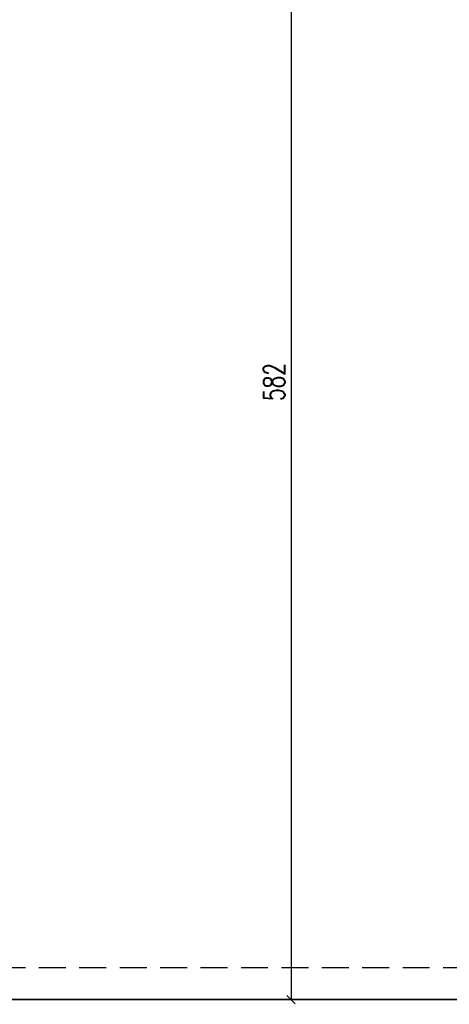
# Model space of a CAD drawing. Extents: x 36663 to 42423, y 7313 to 12123.
# Tile 31 of 54: x 37524 to 37726, y 11372 to 11836. Entities that reach past the tile are written whole.
import ezdxf

# ---------------------------------------------------------------- set-up
doc = ezdxf.new("R2010")
doc.units = 0
doc.header["$MEASUREMENT"] = 0
doc.header["$PDMODE"] = 35
doc.header["$PDSIZE"] = 3
doc.linetypes.add('DASHED', pattern=[19.05, 12.7, -6.35])
for name, color, linetype in [('W_area_1', 5, 'Continuous'), ('W_podciagi', 252, 'DASHED'), ('W_przekrojowa', 6, 'Continuous'), ('W_wymiary', 1, 'Continuous')]:
    doc.layers.add(name, color=color, linetype=linetype)
doc.styles.add('c20', font='simplex.shx', dxfattribs={"width": 0.7})
doc.dimstyles.new('c20_50', dxfattribs={"dimscale": 0.5, "dimtxt": 20, "dimasz": 8, "dimexe": 1.25, "dimexo": 0.625, "dimgap": 6, "dimtad": 1, "dimdec": 0, "dimrnd": 1, "dimtxsty": 'c20', "dimblk": 'ARCHTICK', "dimcen": 0, "dimse1": 1, "dimse2": 1, "dimclrd": 1, "dimclrt": 2, "dimadec": 0, "dimazin": 0, "dimtfac": 1, "dimtdec": 0, "dimtix": 1, "dimtmove": 1, "dimatfit": 3, "dimldrblk": 'ARCHTICK', "dimfxl": 1.25, "dimarcsym": 0})

# ---------------------------------------------------------------- blocks, each defined once
blk = doc.blocks.new('_ArchTick')
at = {"color": 2}
for q in [(0, 0.7), (0, -0.7)]:
    blk.add_line((0, 0), q, dxfattribs=at)
at = {"color": 0, "linetype": 'ByBlock', "const_width": 0.15}
blk.add_lwpolyline([(-0.5, -0.5), (0.5, 0.5)], dxfattribs=at)
blk = doc.blocks.new('*D443')
at = {"layer": 'Defpoints', "color": 0, "transparency": 16777216}
for p in [(37671.73, 11956.53), (37651.67, 11374.53), (37671.73, 11374.53)]:
    blk.add_point(p, dxfattribs=at)
at = {"layer": 'W_wymiary', "color": 1, "lineweight": -2, "transparency": 16777216}
blk.add_line((37651.67, 11956.53), (37651.67, 11374.53), dxfattribs=at)
at = {"layer": 'W_wymiary', "color": 1, "lineweight": -2, "transparency": 16777216, "xscale": 4, "yscale": 4, "zscale": 4}
for p, rotation in [((37651.67, 11956.53), 90), ((37651.67, 11374.53), 270)]:
    blk.add_blockref('_ArchTick', p, dxfattribs=dict(at, rotation=rotation))
at = {"layer": 'W_wymiary', "color": 2, "transparency": 16777216, "insert": (37643.67, 11665.53), "char_height": 10, "attachment_point": 5, "rotation": 90, "style": 'c20'}
blk.add_mtext('582', dxfattribs=at)

msp = doc.modelspace()

# ---------------------------------------------------------------- linework, layer by layer
at = {"layer": 'W_area_1'}
msp.add_lwpolyline([(37405.21, 11374.53), (37793.04, 11374.53), (37795.25, 11591.51), (37733.25, 11591.51), (37733.25, 11606.51), (37795.25, 11606.51), (37795.25, 11731.51), (37733.25, 11731.51), (37733.25, 11746.53), (37812.43, 11746.51), (37912.43, 11746.51), (38000.25, 11746.53), (38001.19, 11837.66), (38002.12, 11927.65), (38002.28, 11943.53), (37969.42, 11943.53), (37969.42, 11956.53), (37835.42, 11956.53), (37681.42, 11956.53), (37551.42, 11956.53), (37405.42, 11956.53)], dxfattribs=at)
at = {"layer": 'W_podciagi'}
msp.add_line((37793.19, 11389.53), (37101.21, 11389.53), dxfattribs=at)
at = {"layer": 'W_przekrojowa'}
msp.add_line((37793.04, 11374.53), (37405.21, 11374.53), dxfattribs=at)

# ---------------------------------------------------------------- dimensions: what is measured, and where the dimension line sits
at = {"layer": 'W_wymiary'}
dim = msp.add_linear_dim(base=(37651.67, 11374.53), p1=(37671.73, 11956.53), p2=(37671.73, 11374.53), angle=90, dimstyle='c20_50', dxfattribs=at)
dim.commit()
dim.dimension.update_dxf_attribs({"geometry": '*D443', "text_midpoint": (37643.67, 11665.53)})

doc.saveas('drawing.dxf')
